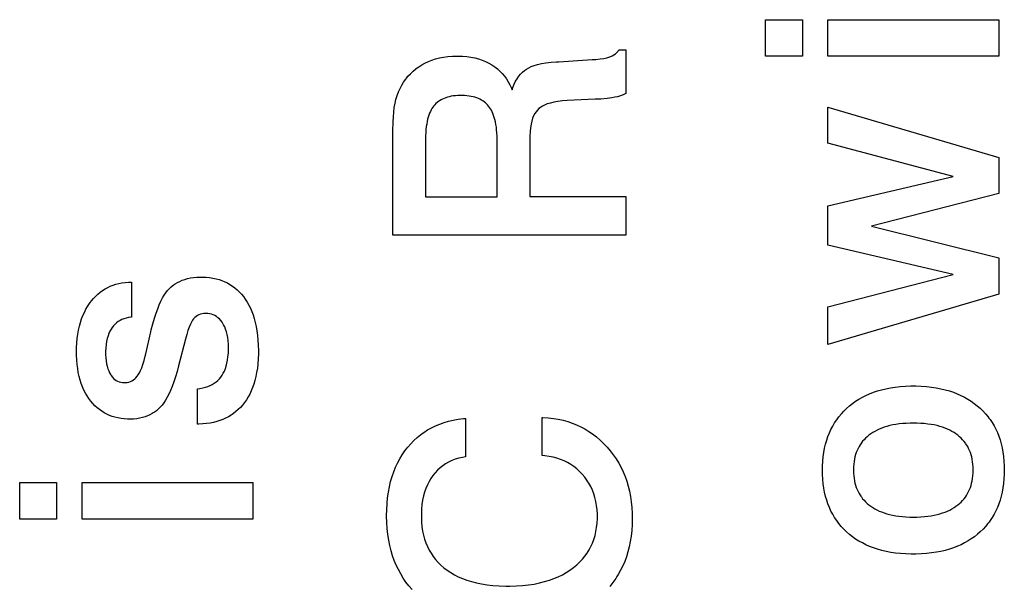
# Paper-space layout '170608_CRESCAD_1' of a CAD drawing. Header units: inches. Extents: x 0 to 17, y 0 to 11.
# Tile 82 of 139: x 14.8337 to 15.0025, y 6.3434 to 6.4404. Entities that reach past the tile are written whole.
import ezdxf

# ---------------------------------------------------------------- set-up
doc = ezdxf.new("R2010")
doc.units = ezdxf.units.IN
doc.header["$LTSCALE"] = 0.935
doc.header["$MEASUREMENT"] = 0
doc.linetypes.add('HIDDEN', pattern=[0.2, 0.1, -0.1])
doc.layers.add('DEFAULT_2', color=7, linetype='HIDDEN')

psp = doc.layouts.new('170608_CRESCAD_1')

# ---------------------------------------------------------------- linework, layer by layer
at = {"layer": 'DEFAULT_2', "color": 7, "linetype": 'CONTINUOUS'}
for p, q in [((14.96158, 6.43417), (14.96158, 6.44042)), ((14.96158, 6.44042), (14.96788, 6.44042)), ((14.96788, 6.44042), (14.96788, 6.43417)), ((14.97227, 6.43417), (14.97227, 6.44042)), ((14.97227, 6.44042), (15.00154, 6.44042)), ((15.00154, 6.44042), (15.00154, 6.43417)), ((14.93559, 6.43441), (14.93588, 6.4346)), ((14.93588, 6.4346), (14.93611, 6.4348)), ((14.93611, 6.4348), (14.9363, 6.43501)), ((14.9363, 6.43501), (14.93645, 6.43525)), ((14.93645, 6.43525), (14.93762, 6.43525)), ((14.93762, 6.43525), (14.93762, 6.42779)), ((14.90265, 6.4327), (14.9032, 6.433)), ((14.9032, 6.433), (14.90378, 6.43326)), ((14.90378, 6.43326), (14.90439, 6.4335)), ((14.90439, 6.4335), (14.90502, 6.4337)), ((14.90502, 6.4337), (14.90569, 6.43387)), ((14.90569, 6.43387), (14.90639, 6.434)), ((14.90639, 6.434), (14.90713, 6.4341)), ((14.90713, 6.4341), (14.90791, 6.43416)), ((14.90791, 6.43416), (14.90873, 6.43419)), ((14.90873, 6.43419), (14.90889, 6.43419)), ((14.90889, 6.43419), (14.90965, 6.43417)), ((14.90965, 6.43417), (14.91038, 6.43411)), ((14.91038, 6.43411), (14.91108, 6.43401)), ((14.91108, 6.43401), (14.91174, 6.43388)), ((14.91174, 6.43388), (14.91237, 6.43371)), ((14.91237, 6.43371), (14.91298, 6.4335)), ((14.91298, 6.4335), (14.91356, 6.43327)), ((14.91356, 6.43327), (14.91412, 6.433)), ((14.91412, 6.433), (14.91465, 6.43269)), ((14.92192, 6.43257), (14.92251, 6.43275)), ((14.92251, 6.43275), (14.92318, 6.4329)), ((14.92318, 6.4329), (14.92394, 6.43303)), ((14.92394, 6.43303), (14.9248, 6.43313)), ((14.9248, 6.43313), (14.92576, 6.43321)), ((14.92576, 6.43321), (14.92612, 6.43323)), ((14.92612, 6.43323), (14.93184, 6.43359)), ((14.93184, 6.43359), (14.9319, 6.43359)), ((14.9319, 6.43359), (14.93248, 6.43363)), ((14.93248, 6.43363), (14.93321, 6.4337)), ((14.93321, 6.4337), (14.93384, 6.4338)), ((14.93384, 6.4338), (14.93439, 6.43392)), ((14.93439, 6.43392), (14.93486, 6.43407)), ((14.93486, 6.43407), (14.93526, 6.43423)), ((14.93526, 6.43423), (14.93559, 6.43441)), ((14.96788, 6.43417), (14.96158, 6.43417)), ((15.00154, 6.43417), (14.97227, 6.43417)), ((14.90029, 6.43073), (14.90071, 6.43118)), ((14.90071, 6.43118), (14.90116, 6.43161)), ((14.90116, 6.43161), (14.90163, 6.43201)), ((14.90163, 6.43201), (14.90188, 6.43219)), ((14.90188, 6.43219), (14.90213, 6.43237)), ((14.90213, 6.43237), (14.90265, 6.4327)), ((14.91465, 6.43269), (14.91515, 6.43236)), ((14.91515, 6.43236), (14.91562, 6.432)), ((14.91562, 6.432), (14.91605, 6.43161)), ((14.91605, 6.43161), (14.91645, 6.43119)), ((14.91645, 6.43119), (14.91683, 6.43075)), ((14.91927, 6.43073), (14.91957, 6.4311)), ((14.91957, 6.4311), (14.91989, 6.43142)), ((14.91989, 6.43142), (14.92024, 6.43171)), ((14.92024, 6.43171), (14.9206, 6.43197)), ((14.9206, 6.43197), (14.92098, 6.43218)), ((14.92098, 6.43218), (14.92142, 6.43239)), ((14.92142, 6.43239), (14.92192, 6.43257)), ((14.89922, 6.4292), (14.89954, 6.42974)), ((14.89954, 6.42974), (14.8999, 6.43024)), ((14.8999, 6.43024), (14.90009, 6.43049)), ((14.90009, 6.43049), (14.90029, 6.43073)), ((14.91683, 6.43075), (14.91717, 6.43028)), ((14.91717, 6.43028), (14.91748, 6.42978)), ((14.91748, 6.42978), (14.91777, 6.42925)), ((14.91825, 6.42882), (14.91848, 6.42937)), ((14.91848, 6.42937), (14.91872, 6.42987)), ((14.91872, 6.42987), (14.91898, 6.43032)), ((14.91898, 6.43032), (14.91927, 6.43073)), ((14.89843, 6.42744), (14.89866, 6.42806)), ((14.89866, 6.42806), (14.89892, 6.42864)), ((14.89892, 6.42864), (14.89922, 6.4292)), ((14.91777, 6.42925), (14.91802, 6.42869)), ((14.91802, 6.42869), (14.91812, 6.42844)), ((14.91812, 6.42844), (14.91825, 6.42882)), ((14.93762, 6.42779), (14.93719, 6.42758)), ((14.89794, 6.42537), (14.89807, 6.4261)), ((14.89807, 6.4261), (14.89823, 6.42678)), ((14.89823, 6.42678), (14.89843, 6.42744)), ((14.90508, 6.42605), (14.90489, 6.42586)), ((14.90528, 6.42623), (14.90508, 6.42605)), ((14.90549, 6.42639), (14.90528, 6.42623)), ((14.90571, 6.42655), (14.90549, 6.42639)), ((14.90595, 6.42669), (14.90571, 6.42655)), ((14.9062, 6.42682), (14.90595, 6.42669)), ((14.90647, 6.42694), (14.9062, 6.42682)), ((14.90675, 6.42705), (14.90647, 6.42694)), ((14.90705, 6.42715), (14.90675, 6.42705)), ((14.90736, 6.42723), (14.90705, 6.42715)), ((14.9077, 6.4273), (14.90736, 6.42723)), ((14.90805, 6.42736), (14.9077, 6.4273)), ((14.90842, 6.4274), (14.90805, 6.42736)), ((14.90882, 6.42743), (14.90842, 6.4274)), ((14.90924, 6.42744), (14.90882, 6.42743)), ((14.90936, 6.42744), (14.90924, 6.42744)), ((14.90956, 6.42744), (14.90936, 6.42744)), ((14.90998, 6.42742), (14.90956, 6.42744)), ((14.91038, 6.42739), (14.90998, 6.42742)), ((14.91076, 6.42735), (14.91038, 6.42739)), ((14.91111, 6.42729), (14.91076, 6.42735)), ((14.91145, 6.42722), (14.91111, 6.42729)), ((14.91177, 6.42713), (14.91145, 6.42722)), ((14.91207, 6.42703), (14.91177, 6.42713)), ((14.91235, 6.42692), (14.91207, 6.42703)), ((14.91262, 6.4268), (14.91235, 6.42692)), ((14.91287, 6.42667), (14.91262, 6.4268)), ((14.91311, 6.42652), (14.91287, 6.42667)), ((14.91334, 6.42637), (14.91311, 6.42652)), ((14.91355, 6.4262), (14.91334, 6.42637)), ((14.91375, 6.42602), (14.91355, 6.4262)), ((14.91394, 6.42583), (14.91375, 6.42602)), ((14.92416, 6.42599), (14.92371, 6.42581)), ((14.92469, 6.42615), (14.92416, 6.42599)), ((14.9253, 6.42629), (14.92469, 6.42615)), ((14.92599, 6.42641), (14.9253, 6.42629)), ((14.92677, 6.42651), (14.92599, 6.42641)), ((14.92758, 6.42657), (14.92677, 6.42651)), ((14.93236, 6.42679), (14.92758, 6.42657)), ((14.93334, 6.42684), (14.93236, 6.42679)), ((14.93442, 6.42693), (14.93334, 6.42684)), ((14.9352, 6.42703), (14.93442, 6.42693)), ((14.93576, 6.42713), (14.9352, 6.42703)), ((14.93619, 6.42723), (14.93576, 6.42713)), ((14.93672, 6.4274), (14.93619, 6.42723)), ((14.93719, 6.42758), (14.93672, 6.4274)), ((14.89778, 6.4238), (14.89784, 6.42461)), ((14.89784, 6.42461), (14.89794, 6.42537)), ((14.90399, 6.4244), (14.90387, 6.42408)), ((14.90412, 6.42469), (14.90399, 6.4244)), ((14.90426, 6.42496), (14.90412, 6.42469)), ((14.9044, 6.42521), (14.90426, 6.42496)), ((14.90456, 6.42544), (14.9044, 6.42521)), ((14.90472, 6.42566), (14.90456, 6.42544)), ((14.90489, 6.42586), (14.90472, 6.42566)), ((14.91411, 6.42562), (14.91394, 6.42583)), ((14.91428, 6.42541), (14.91411, 6.42562)), ((14.91443, 6.42517), (14.91428, 6.42541)), ((14.91458, 6.42492), (14.91443, 6.42517)), ((14.91471, 6.42464), (14.91458, 6.42492)), ((14.91484, 6.42435), (14.91471, 6.42464)), ((14.91497, 6.42403), (14.91484, 6.42435)), ((14.92202, 6.42434), (14.92182, 6.42397)), ((14.92223, 6.42467), (14.92202, 6.42434)), ((14.92246, 6.42495), (14.92223, 6.42467)), ((14.9227, 6.42519), (14.92246, 6.42495)), ((14.92298, 6.42541), (14.9227, 6.42519)), ((14.92332, 6.42562), (14.92298, 6.42541)), ((14.92371, 6.42581), (14.92332, 6.42562)), ((14.97227, 6.41927), (14.97227, 6.42544)), ((14.97227, 6.42544), (15.00154, 6.41682)), ((14.89773, 6.42256), (14.89775, 6.42287)), ((14.89775, 6.42295), (14.89778, 6.4238)), ((14.89775, 6.42287), (14.89775, 6.42295)), ((14.90357, 6.42298), (14.90349, 6.42256)), ((14.90366, 6.42338), (14.90357, 6.42298)), ((14.90376, 6.42374), (14.90366, 6.42338)), ((14.90387, 6.42408), (14.90376, 6.42374)), ((14.91508, 6.42368), (14.91497, 6.42403)), ((14.91518, 6.42332), (14.91508, 6.42368)), ((14.91527, 6.42292), (14.91518, 6.42332)), ((14.91536, 6.42249), (14.91527, 6.42292)), ((14.9215, 6.42306), (14.92138, 6.42253)), ((14.92165, 6.42354), (14.9215, 6.42306)), ((14.92182, 6.42397), (14.92165, 6.42354)), ((14.89767, 6.42078), (14.89769, 6.42176)), ((14.89769, 6.42176), (14.89773, 6.42252)), ((14.89773, 6.42252), (14.89773, 6.42256)), ((14.90332, 6.4211), (14.90329, 6.42055)), ((14.90336, 6.42162), (14.90332, 6.4211)), ((14.90342, 6.42211), (14.90336, 6.42162)), ((14.90349, 6.42256), (14.90342, 6.42211)), ((14.91543, 6.42204), (14.91536, 6.42249)), ((14.91548, 6.42155), (14.91543, 6.42204)), ((14.91553, 6.42102), (14.91548, 6.42155)), ((14.91556, 6.42047), (14.91553, 6.42102)), ((14.92122, 6.42125), (14.92119, 6.42049)), ((14.92128, 6.42192), (14.92122, 6.42125)), ((14.92138, 6.42253), (14.92128, 6.42192)), ((14.89767, 6.40352), (14.89767, 6.42078)), ((14.90329, 6.42055), (14.90328, 6.41995)), ((14.90328, 6.41995), (14.90328, 6.41007)), ((14.91557, 6.41987), (14.91556, 6.42047)), ((14.91557, 6.41007), (14.91557, 6.41987)), ((14.92119, 6.42049), (14.92118, 6.42021)), ((14.92118, 6.42021), (14.92118, 6.41012)), ((14.9937, 6.41358), (14.97227, 6.41927)), ((15.00154, 6.41682), (15.00154, 6.41065)), ((14.97227, 6.40853), (14.9937, 6.41358)), ((14.90328, 6.41007), (14.91557, 6.41007)), ((14.92118, 6.41012), (14.93762, 6.41012)), ((14.93762, 6.41012), (14.93762, 6.40352)), ((15.00154, 6.41065), (14.97971, 6.40509)), ((14.97227, 6.40179), (14.97227, 6.40853)), ((14.97971, 6.40509), (15.00154, 6.39962)), ((14.93762, 6.40352), (14.89767, 6.40352)), ((14.9937, 6.39679), (14.97227, 6.40179)), ((15.00154, 6.39962), (15.00154, 6.39339)), ((14.86076, 6.39541), (14.86116, 6.39561)), ((14.86116, 6.39561), (14.86159, 6.39579)), ((14.86159, 6.39579), (14.86203, 6.39595)), ((14.86203, 6.39595), (14.86251, 6.39608)), ((14.86251, 6.39608), (14.86301, 6.39619)), ((14.86301, 6.39619), (14.86355, 6.39627)), ((14.86355, 6.39627), (14.86412, 6.39632)), ((14.86412, 6.39632), (14.86472, 6.39634)), ((14.86472, 6.39634), (14.86486, 6.39634)), ((14.86486, 6.39634), (14.86508, 6.39634)), ((14.86508, 6.39634), (14.8657, 6.39631)), ((14.8657, 6.39631), (14.86629, 6.39625)), ((14.86629, 6.39625), (14.86685, 6.39617)), ((14.86685, 6.39617), (14.86739, 6.39606)), ((14.86739, 6.39606), (14.8679, 6.39592)), ((14.8679, 6.39592), (14.8684, 6.39575)), ((14.8684, 6.39575), (14.86887, 6.39555)), ((14.97227, 6.39122), (14.9937, 6.39679)), ((14.84755, 6.39376), (14.84796, 6.39406)), ((14.84796, 6.39406), (14.84838, 6.39433)), ((14.84838, 6.39433), (14.8486, 6.39445)), ((14.8486, 6.39445), (14.84882, 6.39457)), ((14.84882, 6.39457), (14.84927, 6.39479)), ((14.84927, 6.39479), (14.84974, 6.39497)), ((14.84974, 6.39497), (14.85023, 6.39513)), ((14.85023, 6.39513), (14.85073, 6.39526)), ((14.85073, 6.39526), (14.85125, 6.39537)), ((14.85125, 6.39537), (14.8518, 6.39544)), ((14.8518, 6.39544), (14.85236, 6.39548)), ((14.85236, 6.39548), (14.85291, 6.3955)), ((14.85291, 6.3955), (14.85291, 6.38947)), ((14.85881, 6.39366), (14.85909, 6.39403)), ((14.85909, 6.39403), (14.85938, 6.39435)), ((14.85938, 6.39435), (14.85969, 6.39465)), ((14.85969, 6.39465), (14.86003, 6.39493)), ((14.86003, 6.39493), (14.86039, 6.39518)), ((14.86039, 6.39518), (14.86076, 6.39541)), ((14.86887, 6.39555), (14.86933, 6.39533)), ((14.86933, 6.39533), (14.86977, 6.39508)), ((14.86977, 6.39508), (14.87019, 6.39481)), ((14.87019, 6.39481), (14.8706, 6.39451)), ((14.8706, 6.39451), (14.87099, 6.39417)), ((14.87099, 6.39417), (14.87137, 6.39381)), ((14.84571, 6.3918), (14.84605, 6.39225)), ((14.84605, 6.39225), (14.8464, 6.39268)), ((14.8464, 6.39268), (14.84677, 6.39307)), ((14.84677, 6.39307), (14.84715, 6.39343)), ((14.84715, 6.39343), (14.84755, 6.39376)), ((14.85795, 6.39222), (14.85824, 6.39276)), ((14.85824, 6.39276), (14.85852, 6.39324)), ((14.85852, 6.39324), (14.85881, 6.39366)), ((14.87137, 6.39381), (14.87173, 6.39342)), ((14.87173, 6.39342), (14.87208, 6.393)), ((14.87208, 6.393), (14.87241, 6.39255)), ((14.87241, 6.39255), (14.87272, 6.39206)), ((15.00154, 6.39339), (14.97227, 6.3848)), ((14.84483, 6.3903), (14.8451, 6.39082)), ((14.8451, 6.39082), (14.84539, 6.39132)), ((14.84539, 6.39132), (14.84571, 6.3918)), ((14.85711, 6.39016), (14.85739, 6.39092)), ((14.85739, 6.39092), (14.85767, 6.39161)), ((14.85767, 6.39161), (14.85795, 6.39222)), ((14.87272, 6.39206), (14.873, 6.39156)), ((14.873, 6.39156), (14.87327, 6.39102)), ((14.87327, 6.39102), (14.87351, 6.39045)), ((14.97227, 6.3848), (14.97227, 6.39122)), ((14.84416, 6.38857), (14.84436, 6.38917)), ((14.84436, 6.38917), (14.84458, 6.38975)), ((14.84458, 6.38975), (14.84483, 6.3903)), ((14.85094, 6.38891), (14.85063, 6.38873)), ((14.85126, 6.38907), (14.85094, 6.38891)), ((14.85161, 6.38921), (14.85126, 6.38907)), ((14.85198, 6.38931), (14.85161, 6.38921)), ((14.85237, 6.3894), (14.85198, 6.38931)), ((14.8528, 6.38946), (14.85237, 6.3894)), ((14.85291, 6.38947), (14.8528, 6.38946)), ((14.85656, 6.38836), (14.85683, 6.38931)), ((14.85683, 6.38931), (14.85711, 6.39016)), ((14.86337, 6.38894), (14.86318, 6.38864)), ((14.86354, 6.38918), (14.86337, 6.38894)), ((14.86375, 6.3894), (14.86354, 6.38918)), ((14.86396, 6.38958), (14.86375, 6.3894)), ((14.86419, 6.38974), (14.86396, 6.38958)), ((14.86444, 6.38987), (14.86419, 6.38974)), ((14.8647, 6.38997), (14.86444, 6.38987)), ((14.86499, 6.39005), (14.8647, 6.38997)), ((14.86529, 6.3901), (14.86499, 6.39005)), ((14.86562, 6.39012), (14.86529, 6.3901)), ((14.86564, 6.39012), (14.86562, 6.39012)), ((14.86599, 6.3901), (14.86564, 6.39012)), ((14.86632, 6.39005), (14.86599, 6.3901)), ((14.86663, 6.38998), (14.86632, 6.39005)), ((14.86692, 6.38988), (14.86663, 6.38998)), ((14.86706, 6.38981), (14.86692, 6.38988)), ((14.8672, 6.38974), (14.86706, 6.38981)), ((14.86747, 6.38958), (14.8672, 6.38974)), ((14.86772, 6.38939), (14.86747, 6.38958)), ((14.86797, 6.38917), (14.86772, 6.38939)), ((14.8682, 6.38891), (14.86797, 6.38917)), ((14.86842, 6.38861), (14.8682, 6.38891)), ((14.87351, 6.39045), (14.87374, 6.38986)), ((14.87374, 6.38986), (14.87394, 6.38923)), ((14.87394, 6.38923), (14.87412, 6.38856)), ((14.84371, 6.38657), (14.84383, 6.38727)), ((14.84383, 6.38727), (14.84399, 6.38793)), ((14.84399, 6.38793), (14.84416, 6.38857)), ((14.8494, 6.38741), (14.84921, 6.38706)), ((14.84961, 6.38773), (14.8494, 6.38741)), ((14.84984, 6.38802), (14.84961, 6.38773)), ((14.85009, 6.38828), (14.84984, 6.38802)), ((14.85035, 6.38852), (14.85009, 6.38828)), ((14.85063, 6.38873), (14.85035, 6.38852)), ((14.8562, 6.38694), (14.85629, 6.38732)), ((14.85629, 6.38732), (14.85656, 6.38836)), ((14.86258, 6.38722), (14.86236, 6.38652)), ((14.86279, 6.38779), (14.86258, 6.38722)), ((14.86299, 6.38826), (14.86279, 6.38779)), ((14.86318, 6.38864), (14.86299, 6.38826)), ((14.86848, 6.38853), (14.86842, 6.38861)), ((14.86868, 6.38818), (14.86848, 6.38853)), ((14.86887, 6.38781), (14.86868, 6.38818)), ((14.86903, 6.3874), (14.86887, 6.38781)), ((14.86918, 6.38696), (14.86903, 6.3874)), ((14.87412, 6.38856), (14.87427, 6.38786)), ((14.87427, 6.38786), (14.8744, 6.38712)), ((14.84354, 6.38506), (14.84361, 6.38583)), ((14.84361, 6.38583), (14.84371, 6.38657)), ((14.84875, 6.38581), (14.84864, 6.38532)), ((14.84888, 6.38626), (14.84875, 6.38581)), ((14.84903, 6.38668), (14.84888, 6.38626)), ((14.84921, 6.38706), (14.84903, 6.38668)), ((14.85536, 6.38321), (14.8562, 6.38694)), ((14.86213, 6.38569), (14.86098, 6.38115)), ((14.86236, 6.38652), (14.86213, 6.38569)), ((14.8693, 6.38649), (14.86918, 6.38696)), ((14.86939, 6.38598), (14.8693, 6.38649)), ((14.86946, 6.38543), (14.86939, 6.38598)), ((14.8744, 6.38712), (14.87451, 6.38635)), ((14.87451, 6.38635), (14.87458, 6.38553)), ((14.87458, 6.38553), (14.87463, 6.38466)), ((14.84348, 6.38348), (14.8435, 6.38425)), ((14.8435, 6.38425), (14.84354, 6.38506)), ((14.8485, 6.38422), (14.84847, 6.3836)), ((14.84856, 6.38479), (14.8485, 6.38422)), ((14.84864, 6.38532), (14.84856, 6.38479)), ((14.86951, 6.38483), (14.86946, 6.38543)), ((14.8695, 6.38331), (14.86952, 6.38399)), ((14.86952, 6.38421), (14.86951, 6.38483)), ((14.86952, 6.38399), (14.86952, 6.38421)), ((14.87463, 6.38466), (14.87465, 6.38375)), ((14.84349, 6.38296), (14.84348, 6.38348)), ((14.84352, 6.38216), (14.84349, 6.38296)), ((14.84359, 6.38139), (14.84352, 6.38216)), ((14.84847, 6.3836), (14.84847, 6.38327)), ((14.84847, 6.38327), (14.84847, 6.38311)), ((14.84847, 6.38311), (14.84849, 6.38253)), ((14.84849, 6.38253), (14.84854, 6.382)), ((14.85506, 6.38203), (14.85526, 6.38281)), ((14.85526, 6.38281), (14.85536, 6.38321)), ((14.86926, 6.38159), (14.86936, 6.38212)), ((14.86936, 6.38212), (14.86944, 6.38269)), ((14.86944, 6.38269), (14.8695, 6.38331)), ((14.87462, 6.38233), (14.87456, 6.38151)), ((14.87465, 6.38319), (14.87462, 6.38233)), ((14.87465, 6.38375), (14.87465, 6.38365)), ((14.87465, 6.38365), (14.87465, 6.38319)), ((14.84368, 6.38067), (14.84359, 6.38139)), ((14.84379, 6.37998), (14.84368, 6.38067)), ((14.84854, 6.382), (14.84862, 6.38151)), ((14.84862, 6.38151), (14.84872, 6.38106)), ((14.84872, 6.38106), (14.84884, 6.38065)), ((14.84884, 6.38065), (14.84899, 6.38027)), ((14.85446, 6.38033), (14.85466, 6.38081)), ((14.85466, 6.38081), (14.85486, 6.38137)), ((14.85486, 6.38137), (14.85506, 6.38203)), ((14.86098, 6.38115), (14.86072, 6.38016)), ((14.86882, 6.38025), (14.86899, 6.38066)), ((14.86899, 6.38066), (14.86914, 6.38111)), ((14.86914, 6.38111), (14.86926, 6.38159)), ((14.87447, 6.38074), (14.87435, 6.38)), ((14.87456, 6.38151), (14.87447, 6.38074)), ((14.84394, 6.37932), (14.84379, 6.37998)), ((14.84411, 6.37869), (14.84394, 6.37932)), ((14.84899, 6.38027), (14.84915, 6.37993)), ((14.84915, 6.37993), (14.84934, 6.37961)), ((14.84934, 6.37961), (14.84942, 6.37949)), ((14.84942, 6.37949), (14.84962, 6.37922)), ((14.84962, 6.37922), (14.84983, 6.37899)), ((14.84983, 6.37899), (14.85005, 6.3788)), ((14.85005, 6.3788), (14.85029, 6.37864)), ((14.85322, 6.37872), (14.85345, 6.3789)), ((14.85345, 6.3789), (14.85367, 6.37911)), ((14.85367, 6.37911), (14.85388, 6.37935)), ((14.85388, 6.37935), (14.85407, 6.37962)), ((14.85407, 6.37962), (14.85426, 6.37994)), ((14.85426, 6.37994), (14.85446, 6.38033)), ((14.86045, 6.37923), (14.86018, 6.37839)), ((14.86072, 6.38016), (14.86045, 6.37923)), ((14.86769, 6.37864), (14.86783, 6.37877)), ((14.86783, 6.37877), (14.86796, 6.37891)), ((14.86796, 6.37891), (14.86821, 6.37921)), ((14.86821, 6.37921), (14.86843, 6.37953)), ((14.86843, 6.37953), (14.86864, 6.37987)), ((14.86864, 6.37987), (14.86882, 6.38025)), ((14.87421, 6.3793), (14.87405, 6.37864)), ((14.87435, 6.38), (14.87421, 6.3793)), ((14.8443, 6.3781), (14.84411, 6.37869)), ((14.84451, 6.37753), (14.8443, 6.3781)), ((14.84475, 6.37699), (14.84451, 6.37753)), ((14.85029, 6.37864), (14.85053, 6.3785)), ((14.85053, 6.3785), (14.85079, 6.3784)), ((14.85079, 6.3784), (14.85106, 6.37833)), ((14.85106, 6.37833), (14.85134, 6.37828)), ((14.85134, 6.37828), (14.85165, 6.37826)), ((14.85165, 6.37826), (14.85183, 6.37827)), ((14.85183, 6.37827), (14.85214, 6.3783)), ((14.85214, 6.3783), (14.85243, 6.37836)), ((14.85243, 6.37836), (14.85271, 6.37846)), ((14.85271, 6.37846), (14.85297, 6.37857)), ((14.85297, 6.37857), (14.85322, 6.37872)), ((14.85989, 6.37762), (14.85961, 6.37693)), ((14.86018, 6.37839), (14.85989, 6.37762)), ((14.86421, 6.37722), (14.86461, 6.37727)), ((14.86421, 6.37117), (14.86421, 6.37722)), ((14.86461, 6.37727), (14.8651, 6.37736)), ((14.8651, 6.37736), (14.86556, 6.37748)), ((14.86556, 6.37748), (14.86598, 6.37762)), ((14.86598, 6.37762), (14.86637, 6.37778)), ((14.86637, 6.37778), (14.86674, 6.37796)), ((14.86674, 6.37796), (14.86708, 6.37816)), ((14.86708, 6.37816), (14.8674, 6.37839)), ((14.8674, 6.37839), (14.86769, 6.37864)), ((14.87365, 6.37741), (14.87342, 6.37685)), ((14.87386, 6.37801), (14.87365, 6.37741)), ((14.87405, 6.37864), (14.87386, 6.37801)), ((14.98074, 6.37684), (14.98146, 6.37704)), ((14.98146, 6.37704), (14.98221, 6.37722)), ((14.98221, 6.37722), (14.98299, 6.37737)), ((14.98299, 6.37737), (14.9838, 6.3775)), ((14.9838, 6.3775), (14.98465, 6.37759)), ((14.98465, 6.37759), (14.98554, 6.37765)), ((14.98554, 6.37765), (14.98646, 6.37769)), ((14.98646, 6.37769), (14.98692, 6.37769)), ((14.98692, 6.37769), (14.98733, 6.37769)), ((14.98733, 6.37769), (14.98826, 6.37766)), ((14.98826, 6.37766), (14.98915, 6.37759)), ((14.98915, 6.37759), (14.99, 6.3775)), ((14.99, 6.3775), (14.99082, 6.37738)), ((14.99082, 6.37738), (14.9916, 6.37723)), ((14.9916, 6.37723), (14.99235, 6.37705)), ((14.99235, 6.37705), (14.99307, 6.37685)), ((14.84501, 6.37648), (14.84475, 6.37699)), ((14.8453, 6.376), (14.84501, 6.37648)), ((14.84561, 6.37553), (14.8453, 6.376)), ((14.84594, 6.37509), (14.84561, 6.37553)), ((14.85902, 6.37575), (14.85873, 6.37526)), ((14.85932, 6.37631), (14.85902, 6.37575)), ((14.85961, 6.37693), (14.85932, 6.37631)), ((14.87289, 6.37581), (14.87259, 6.37532)), ((14.87316, 6.37631), (14.87289, 6.37581)), ((14.87342, 6.37685), (14.87316, 6.37631)), ((14.97701, 6.37507), (14.97757, 6.37543)), ((14.97757, 6.37543), (14.97816, 6.37576)), ((14.97816, 6.37576), (14.97876, 6.37607)), ((14.97876, 6.37607), (14.9794, 6.37635)), ((14.9794, 6.37635), (14.98005, 6.37661)), ((14.98005, 6.37661), (14.98074, 6.37684)), ((14.99307, 6.37685), (14.99376, 6.37662)), ((14.99376, 6.37662), (14.99442, 6.37636)), ((14.99442, 6.37636), (14.99506, 6.37608)), ((14.99506, 6.37608), (14.99566, 6.37578)), ((14.99566, 6.37578), (14.99625, 6.37545)), ((14.99625, 6.37545), (14.99681, 6.37509)), ((14.84628, 6.37468), (14.84594, 6.37509)), ((14.84664, 6.3743), (14.84628, 6.37468)), ((14.84702, 6.37396), (14.84664, 6.3743)), ((14.84741, 6.37364), (14.84702, 6.37396)), ((14.85751, 6.37376), (14.85717, 6.37346)), ((14.85783, 6.37408), (14.85751, 6.37376)), ((14.85813, 6.37442), (14.85783, 6.37408)), ((14.85843, 6.37481), (14.85813, 6.37442)), ((14.85873, 6.37526), (14.85843, 6.37481)), ((14.87157, 6.37403), (14.87119, 6.37365)), ((14.87193, 6.37443), (14.87157, 6.37403)), ((14.87227, 6.37487), (14.87193, 6.37443)), ((14.87259, 6.37532), (14.87227, 6.37487)), ((14.975, 6.37338), (14.97547, 6.37384)), ((14.97547, 6.37384), (14.97596, 6.37428)), ((14.97596, 6.37428), (14.97648, 6.37469)), ((14.97648, 6.37469), (14.97701, 6.37507)), ((14.99681, 6.37509), (14.99734, 6.37471)), ((14.99734, 6.37471), (14.99786, 6.3743)), ((14.99786, 6.3743), (14.99835, 6.37387)), ((14.99835, 6.37387), (14.99882, 6.37341)), ((14.84781, 6.37335), (14.84741, 6.37364)), ((14.84823, 6.37309), (14.84781, 6.37335)), ((14.84867, 6.37286), (14.84823, 6.37309)), ((14.84912, 6.37266), (14.84867, 6.37286)), ((14.84959, 6.37248), (14.84912, 6.37266)), ((14.85007, 6.37233), (14.84959, 6.37248)), ((14.85058, 6.37221), (14.85007, 6.37233)), ((14.85111, 6.37211), (14.85058, 6.37221)), ((14.85165, 6.37205), (14.85111, 6.37211)), ((14.85223, 6.37202), (14.85165, 6.37205)), ((14.8526, 6.37201), (14.85223, 6.37202)), ((14.85271, 6.37201), (14.8526, 6.37201)), ((14.85327, 6.37203), (14.85271, 6.37201)), ((14.85379, 6.37208), (14.85327, 6.37203)), ((14.85429, 6.37216), (14.85379, 6.37208)), ((14.85477, 6.37227), (14.85429, 6.37216)), ((14.85522, 6.3724), (14.85477, 6.37227)), ((14.85565, 6.37256), (14.85522, 6.3724)), ((14.85606, 6.37275), (14.85565, 6.37256)), ((14.85645, 6.37296), (14.85606, 6.37275)), ((14.85663, 6.37308), (14.85645, 6.37296)), ((14.85682, 6.3732), (14.85663, 6.37308)), ((14.85717, 6.37346), (14.85682, 6.3732)), ((14.86904, 6.37217), (14.86855, 6.37195)), ((14.86951, 6.37241), (14.86904, 6.37217)), ((14.86996, 6.37268), (14.86951, 6.37241)), ((14.87017, 6.37283), (14.86996, 6.37268)), ((14.87039, 6.37298), (14.87017, 6.37283)), ((14.8708, 6.3733), (14.87039, 6.37298)), ((14.87119, 6.37365), (14.8708, 6.3733)), ((14.90806, 6.37183), (14.90891, 6.37199)), ((14.90891, 6.37199), (14.9098, 6.3721)), ((14.9098, 6.3721), (14.91017, 6.37214)), ((14.91017, 6.37214), (14.91017, 6.36557)), ((14.9233, 6.36578), (14.9233, 6.3723)), ((14.9233, 6.3723), (14.92341, 6.3723)), ((14.92341, 6.3723), (14.92432, 6.37224)), ((14.92432, 6.37224), (14.9252, 6.37214)), ((14.9252, 6.37214), (14.92604, 6.372)), ((14.92604, 6.372), (14.92686, 6.37182)), ((14.97377, 6.3719), (14.97415, 6.37242)), ((14.97415, 6.37242), (14.97456, 6.37291)), ((14.97456, 6.37291), (14.975, 6.37338)), ((14.99882, 6.37341), (14.99926, 6.37294)), ((14.99926, 6.37294), (14.99967, 6.37245)), ((14.99967, 6.37245), (14.99986, 6.3722)), ((14.99986, 6.3722), (15.00005, 6.37194)), ((14.86447, 6.37117), (14.86421, 6.37117)), ((14.86514, 6.3712), (14.86447, 6.37117)), ((14.86577, 6.37125), (14.86514, 6.3712)), ((14.86638, 6.37134), (14.86577, 6.37125)), ((14.86696, 6.37145), (14.86638, 6.37134)), ((14.86751, 6.37159), (14.86696, 6.37145)), ((14.86804, 6.37176), (14.86751, 6.37159)), ((14.86855, 6.37195), (14.86804, 6.37176)), ((14.90366, 6.37016), (14.90432, 6.37052)), ((14.90432, 6.37052), (14.90501, 6.37086)), ((14.90501, 6.37086), (14.90572, 6.37116)), ((14.90572, 6.37116), (14.90647, 6.37142)), ((14.90647, 6.37142), (14.90725, 6.37164)), ((14.90725, 6.37164), (14.90806, 6.37183)), ((14.92686, 6.37182), (14.92766, 6.3716)), ((14.92766, 6.3716), (14.92842, 6.37134)), ((14.92842, 6.37134), (14.92917, 6.37104)), ((14.92917, 6.37104), (14.92989, 6.37071)), ((14.92989, 6.37071), (14.93025, 6.37053)), ((14.93025, 6.37053), (14.9306, 6.37033)), ((14.9306, 6.37033), (14.93128, 6.36992)), ((14.97278, 6.37025), (14.97308, 6.37082)), ((14.97308, 6.37082), (14.97341, 6.37137)), ((14.97341, 6.37137), (14.97377, 6.3719)), ((14.98107, 6.3703), (14.98068, 6.37012)), ((14.98149, 6.37047), (14.98107, 6.3703)), ((14.98192, 6.37063), (14.98149, 6.37047)), ((14.98238, 6.37077), (14.98192, 6.37063)), ((14.98287, 6.3709), (14.98238, 6.37077)), ((14.98338, 6.37101), (14.98287, 6.3709)), ((14.98391, 6.37111), (14.98338, 6.37101)), ((14.98448, 6.37119), (14.98391, 6.37111)), ((14.98507, 6.37125), (14.98448, 6.37119)), ((14.98569, 6.37129), (14.98507, 6.37125)), ((14.98635, 6.37132), (14.98569, 6.37129)), ((14.98692, 6.37133), (14.98635, 6.37132)), ((14.9875, 6.37132), (14.98692, 6.37133)), ((14.98816, 6.37129), (14.9875, 6.37132)), ((14.98878, 6.37125), (14.98816, 6.37129)), ((14.98937, 6.37118), (14.98878, 6.37125)), ((14.98993, 6.3711), (14.98937, 6.37118)), ((14.99047, 6.37101), (14.98993, 6.3711)), ((14.99097, 6.3709), (14.99047, 6.37101)), ((14.99145, 6.37077), (14.99097, 6.3709)), ((14.99191, 6.37063), (14.99145, 6.37077)), ((14.99234, 6.37047), (14.99191, 6.37063)), ((14.99275, 6.3703), (14.99234, 6.37047)), ((14.99315, 6.37012), (14.99275, 6.3703)), ((15.00005, 6.37194), (15.0004, 6.37142)), ((15.0004, 6.37142), (15.00073, 6.37087)), ((15.00073, 6.37087), (15.00103, 6.3703)), ((15.00103, 6.3703), (15.0013, 6.3697)), ((14.90129, 6.36833), (14.90184, 6.36884)), ((14.90184, 6.36884), (14.90242, 6.36931)), ((14.90242, 6.36931), (14.90272, 6.36954)), ((14.90272, 6.36954), (14.90303, 6.36975)), ((14.90303, 6.36975), (14.90366, 6.37016)), ((14.93128, 6.36992), (14.93194, 6.36947)), ((14.93194, 6.36947), (14.93258, 6.36898)), ((14.93258, 6.36898), (14.93321, 6.36844)), ((14.97205, 6.3684), (14.97227, 6.36904)), ((14.97227, 6.36904), (14.97251, 6.36965)), ((14.97251, 6.36965), (14.97278, 6.37025)), ((14.97872, 6.36876), (14.97846, 6.36849)), ((14.97899, 6.36901), (14.97872, 6.36876)), ((14.97929, 6.36926), (14.97899, 6.36901)), ((14.97961, 6.36949), (14.97929, 6.36926)), ((14.97995, 6.36972), (14.97961, 6.36949)), ((14.9803, 6.36992), (14.97995, 6.36972)), ((14.98068, 6.37012), (14.9803, 6.36992)), ((14.99352, 6.36992), (14.99315, 6.37012)), ((14.99387, 6.36971), (14.99352, 6.36992)), ((14.9942, 6.36949), (14.99387, 6.36971)), ((14.99452, 6.36926), (14.9942, 6.36949)), ((14.99481, 6.36901), (14.99452, 6.36926)), ((14.99509, 6.36876), (14.99481, 6.36901)), ((14.99535, 6.36849), (14.99509, 6.36876)), ((15.0013, 6.3697), (15.00154, 6.36909)), ((15.00154, 6.36909), (15.00176, 6.36845)), ((14.9, 6.36687), (14.90025, 6.36719)), ((14.90025, 6.36719), (14.90076, 6.36778)), ((14.90076, 6.36778), (14.90129, 6.36833)), ((14.93321, 6.36844), (14.93382, 6.36786)), ((14.93382, 6.36786), (14.93441, 6.36724)), ((14.93441, 6.36724), (14.93496, 6.36658)), ((14.97156, 6.36632), (14.97169, 6.36704)), ((14.97169, 6.36704), (14.97186, 6.36773)), ((14.97186, 6.36773), (14.97205, 6.3684)), ((14.97742, 6.36699), (14.97726, 6.36665)), ((14.97759, 6.36732), (14.97742, 6.36699)), ((14.97778, 6.36763), (14.97759, 6.36732)), ((14.97788, 6.36778), (14.97778, 6.36763)), ((14.97799, 6.36793), (14.97788, 6.36778)), ((14.97821, 6.36822), (14.97799, 6.36793)), ((14.97846, 6.36849), (14.97821, 6.36822)), ((14.99559, 6.36821), (14.99535, 6.36849)), ((14.99581, 6.36792), (14.99559, 6.36821)), ((14.99592, 6.36777), (14.99581, 6.36792)), ((14.99602, 6.36762), (14.99592, 6.36777)), ((14.99621, 6.36731), (14.99602, 6.36762)), ((14.99638, 6.36698), (14.99621, 6.36731)), ((14.99653, 6.36664), (14.99638, 6.36698)), ((15.00176, 6.36845), (15.00195, 6.36778)), ((15.00195, 6.36778), (15.00212, 6.36709)), ((15.00212, 6.36709), (15.00225, 6.36637)), ((14.89889, 6.36521), (14.89931, 6.3659)), ((14.89931, 6.3659), (14.89976, 6.36656)), ((14.89976, 6.36656), (14.9, 6.36687)), ((14.90898, 6.36532), (14.90837, 6.36513)), ((14.90963, 6.36547), (14.90898, 6.36532)), ((14.91017, 6.36557), (14.90963, 6.36547)), ((14.92373, 6.36574), (14.9233, 6.36578)), ((14.92446, 6.36564), (14.92373, 6.36574)), ((14.92515, 6.36551), (14.92446, 6.36564)), ((14.92582, 6.36533), (14.92515, 6.36551)), ((14.92645, 6.36512), (14.92582, 6.36533)), ((14.93496, 6.36658), (14.93548, 6.36591)), ((14.93548, 6.36591), (14.93596, 6.36521)), ((14.97138, 6.36479), (14.97145, 6.36557)), ((14.97145, 6.36557), (14.97156, 6.36632)), ((14.9769, 6.36556), (14.97681, 6.36516)), ((14.977, 6.36594), (14.9769, 6.36556)), ((14.97712, 6.3663), (14.977, 6.36594)), ((14.97726, 6.36665), (14.97712, 6.3663)), ((14.99667, 6.36629), (14.99653, 6.36664)), ((14.99679, 6.36592), (14.99667, 6.36629)), ((14.9969, 6.36554), (14.99679, 6.36592)), ((14.99698, 6.36514), (14.9969, 6.36554)), ((15.00225, 6.36637), (15.00236, 6.36562)), ((15.00236, 6.36562), (15.00243, 6.36484)), ((14.89785, 6.36298), (14.89816, 6.36376)), ((14.89816, 6.36376), (14.89851, 6.3645)), ((14.89851, 6.3645), (14.89889, 6.36521)), ((14.90579, 6.36367), (14.90536, 6.36328)), ((14.90601, 6.36386), (14.90579, 6.36367)), ((14.90625, 6.36403), (14.90601, 6.36386)), ((14.90673, 6.36436), (14.90625, 6.36403)), ((14.90725, 6.36465), (14.90673, 6.36436)), ((14.90779, 6.36491), (14.90725, 6.36465)), ((14.90837, 6.36513), (14.90779, 6.36491)), ((14.92705, 6.36487), (14.92645, 6.36512)), ((14.92762, 6.36458), (14.92705, 6.36487)), ((14.92817, 6.36426), (14.92762, 6.36458)), ((14.9287, 6.3639), (14.92817, 6.36426)), ((14.9292, 6.3635), (14.9287, 6.3639)), ((14.93596, 6.36521), (14.9364, 6.36449)), ((14.9364, 6.36449), (14.9368, 6.36374)), ((14.9368, 6.36374), (14.93717, 6.36298)), ((14.97132, 6.36325), (14.97133, 6.36398)), ((14.97133, 6.36398), (14.97138, 6.36479)), ((14.97665, 6.36387), (14.97664, 6.3634)), ((14.97668, 6.36432), (14.97665, 6.36387)), ((14.97674, 6.36475), (14.97668, 6.36432)), ((14.97681, 6.36516), (14.97674, 6.36475)), ((14.99705, 6.36472), (14.99698, 6.36514)), ((14.9971, 6.36429), (14.99705, 6.36472)), ((14.99714, 6.36384), (14.9971, 6.36429)), ((14.99715, 6.36337), (14.99714, 6.36384)), ((15.00243, 6.36484), (15.00248, 6.36403)), ((15.00248, 6.36403), (15.00249, 6.36331)), ((14.89732, 6.36132), (14.89757, 6.36217)), ((14.89757, 6.36217), (14.89785, 6.36298)), ((14.90422, 6.36187), (14.9039, 6.36133)), ((14.90457, 6.36237), (14.90422, 6.36187)), ((14.90495, 6.36284), (14.90457, 6.36237)), ((14.90536, 6.36328), (14.90495, 6.36284)), ((14.92969, 6.36307), (14.9292, 6.3635)), ((14.93015, 6.36259), (14.92969, 6.36307)), ((14.93057, 6.36209), (14.93015, 6.36259)), ((14.93096, 6.36157), (14.93057, 6.36209)), ((14.93717, 6.36298), (14.93749, 6.36219)), ((14.93749, 6.36219), (14.93778, 6.36137)), ((14.97133, 6.36254), (14.97132, 6.36325)), ((14.97138, 6.36173), (14.97133, 6.36254)), ((14.97664, 6.3634), (14.97664, 6.36331)), ((14.97664, 6.36331), (14.97664, 6.36323)), ((14.97664, 6.36323), (14.97665, 6.36276)), ((14.97665, 6.36276), (14.97668, 6.36231)), ((14.97668, 6.36231), (14.97673, 6.36188)), ((14.97673, 6.36188), (14.9768, 6.36147)), ((14.99698, 6.36145), (14.99705, 6.36187)), ((14.99705, 6.36187), (14.9971, 6.36231)), ((14.9971, 6.36231), (14.99714, 6.36277)), ((14.99714, 6.36277), (14.99715, 6.36324)), ((14.99715, 6.36324), (14.99715, 6.36337)), ((15.00248, 6.3626), (15.00243, 6.36178)), ((15.00249, 6.36331), (15.00248, 6.3626)), ((14.83374, 6.35489), (14.83374, 6.36115)), ((14.83374, 6.36115), (14.84004, 6.36115)), ((14.84004, 6.36115), (14.84004, 6.35489)), ((14.84444, 6.35489), (14.84444, 6.36115)), ((14.84444, 6.36115), (14.8737, 6.36115)), ((14.8737, 6.36115), (14.8737, 6.35489)), ((14.89694, 6.35952), (14.89711, 6.36044)), ((14.89711, 6.36044), (14.89732, 6.36132)), ((14.90336, 6.36016), (14.90314, 6.35953)), ((14.90361, 6.36076), (14.90336, 6.36016)), ((14.9039, 6.36133), (14.90361, 6.36076)), ((14.93114, 6.3613), (14.93096, 6.36157)), ((14.93131, 6.36102), (14.93114, 6.3613)), ((14.93162, 6.36045), (14.93131, 6.36102)), ((14.93189, 6.35986), (14.93162, 6.36045)), ((14.93778, 6.36137), (14.93804, 6.36053)), ((14.93804, 6.36053), (14.93825, 6.35966)), ((14.97145, 6.36095), (14.97138, 6.36173)), ((14.97156, 6.3602), (14.97145, 6.36095)), ((14.97169, 6.35948), (14.97156, 6.3602)), ((14.9768, 6.36147), (14.97689, 6.36107)), ((14.97689, 6.36107), (14.977, 6.36069)), ((14.977, 6.36069), (14.97712, 6.36032)), ((14.97712, 6.36032), (14.97726, 6.35997)), ((14.99653, 6.35994), (14.99667, 6.3603)), ((14.99667, 6.3603), (14.99679, 6.36067)), ((14.99679, 6.36067), (14.99689, 6.36105)), ((14.99689, 6.36105), (14.99698, 6.36145)), ((15.00225, 6.36024), (15.00212, 6.35952)), ((15.00236, 6.36099), (15.00225, 6.36024)), ((15.00243, 6.36178), (15.00236, 6.36099)), ((14.89671, 6.35754), (14.8968, 6.35855)), ((14.8968, 6.35855), (14.89694, 6.35952)), ((14.90295, 6.35885), (14.9028, 6.35814)), ((14.90314, 6.35953), (14.90295, 6.35885)), ((14.93213, 6.35924), (14.93189, 6.35986)), ((14.93233, 6.3586), (14.93213, 6.35924)), ((14.93249, 6.35793), (14.93233, 6.3586)), ((14.93825, 6.35966), (14.93843, 6.35876)), ((14.93843, 6.35876), (14.93856, 6.35783)), ((14.97186, 6.35879), (14.97169, 6.35948)), ((14.97205, 6.35813), (14.97186, 6.35879)), ((14.97726, 6.35997), (14.97742, 6.35963)), ((14.97742, 6.35963), (14.97759, 6.3593)), ((14.97759, 6.3593), (14.97778, 6.35898)), ((14.97778, 6.35898), (14.97788, 6.35883)), ((14.97788, 6.35883), (14.97799, 6.35868)), ((14.97799, 6.35868), (14.97821, 6.35839)), ((14.99559, 6.35836), (14.99581, 6.35866)), ((14.99581, 6.35866), (14.99601, 6.35896)), ((14.99601, 6.35896), (14.9962, 6.35927)), ((14.9962, 6.35927), (14.99637, 6.3596)), ((14.99637, 6.3596), (14.99653, 6.35994)), ((15.00196, 6.35882), (15.00177, 6.35816)), ((15.00212, 6.35952), (15.00196, 6.35882)), ((14.89665, 6.35649), (14.89671, 6.35754)), ((14.90269, 6.35738), (14.90261, 6.35658)), ((14.9028, 6.35814), (14.90269, 6.35738)), ((14.93261, 6.35722), (14.93249, 6.35793)), ((14.93269, 6.35649), (14.93261, 6.35722)), ((14.93856, 6.35783), (14.93866, 6.35687)), ((14.93866, 6.35687), (14.93871, 6.35587)), ((14.97226, 6.35749), (14.97205, 6.35813)), ((14.97251, 6.35687), (14.97226, 6.35749)), ((14.97278, 6.35628), (14.97251, 6.35687)), ((14.97821, 6.35839), (14.97845, 6.35811)), ((14.97845, 6.35811), (14.97871, 6.35784)), ((14.97871, 6.35784), (14.97899, 6.35758)), ((14.97899, 6.35758), (14.97929, 6.35733)), ((14.97929, 6.35733), (14.97961, 6.35709)), ((14.97961, 6.35709), (14.97994, 6.35687)), ((14.97994, 6.35687), (14.9803, 6.35666)), ((14.99352, 6.35665), (14.99387, 6.35686)), ((14.99387, 6.35686), (14.9942, 6.35708)), ((14.9942, 6.35708), (14.99452, 6.35732)), ((14.99452, 6.35732), (14.99481, 6.35756)), ((14.99481, 6.35756), (14.99509, 6.35782)), ((14.99509, 6.35782), (14.99535, 6.35809)), ((14.99535, 6.35809), (14.99559, 6.35836)), ((15.00131, 6.3569), (15.00103, 6.3563)), ((15.00155, 6.35751), (15.00131, 6.3569)), ((15.00177, 6.35816), (15.00155, 6.35751)), ((14.89663, 6.35553), (14.89665, 6.35649)), ((14.89663, 6.35539), (14.89663, 6.35553)), ((14.89666, 6.3543), (14.89663, 6.35539)), ((14.90261, 6.35658), (14.90258, 6.35573)), ((14.90258, 6.35573), (14.90258, 6.35542)), ((14.90258, 6.35542), (14.90258, 6.35521)), ((14.90258, 6.35521), (14.90261, 6.35439)), ((14.93274, 6.35572), (14.93269, 6.35649)), ((14.93274, 6.35532), (14.93274, 6.35572)), ((14.93274, 6.35498), (14.93274, 6.35532)), ((14.93871, 6.35587), (14.93873, 6.35505)), ((14.97308, 6.35571), (14.97278, 6.35628)), ((14.97341, 6.35516), (14.97308, 6.35571)), ((14.97376, 6.35463), (14.97341, 6.35516)), ((14.9803, 6.35666), (14.98067, 6.35646)), ((14.98067, 6.35646), (14.98106, 6.35628)), ((14.98106, 6.35628), (14.98147, 6.35611)), ((14.98147, 6.35611), (14.9819, 6.35595)), ((14.9819, 6.35595), (14.98236, 6.35581)), ((14.98236, 6.35581), (14.98284, 6.35568)), ((14.98284, 6.35568), (14.98334, 6.35556)), ((14.98334, 6.35556), (14.98387, 6.35547)), ((14.98387, 6.35547), (14.98443, 6.35539)), ((14.98443, 6.35539), (14.98502, 6.35532)), ((14.98502, 6.35532), (14.98564, 6.35527)), ((14.98564, 6.35527), (14.98629, 6.35525)), ((14.98629, 6.35525), (14.98692, 6.35524)), ((14.98692, 6.35524), (14.98752, 6.35524)), ((14.98752, 6.35524), (14.98817, 6.35527)), ((14.98817, 6.35527), (14.98879, 6.35532)), ((14.98879, 6.35532), (14.98938, 6.35538)), ((14.98938, 6.35538), (14.98994, 6.35546)), ((14.98994, 6.35546), (14.99047, 6.35556)), ((14.99047, 6.35556), (14.99098, 6.35567)), ((14.99098, 6.35567), (14.99146, 6.3558)), ((14.99146, 6.3558), (14.99191, 6.35594)), ((14.99191, 6.35594), (14.99235, 6.3561)), ((14.99235, 6.3561), (14.99276, 6.35627)), ((14.99276, 6.35627), (14.99315, 6.35645)), ((14.99315, 6.35645), (14.99352, 6.35665)), ((15.00041, 6.35518), (15.00006, 6.35465)), ((15.00074, 6.35573), (15.00041, 6.35518)), ((15.00103, 6.3563), (15.00074, 6.35573)), ((14.84004, 6.35489), (14.83374, 6.35489)), ((14.8737, 6.35489), (14.84444, 6.35489)), ((14.89673, 6.35326), (14.89666, 6.3543)), ((14.90261, 6.35439), (14.90268, 6.3536)), ((14.90268, 6.3536), (14.90279, 6.35285)), ((14.9325, 6.35275), (14.93262, 6.35346)), ((14.93262, 6.35346), (14.9327, 6.35421)), ((14.9327, 6.35421), (14.93274, 6.35498)), ((14.9387, 6.35395), (14.93864, 6.35294)), ((14.93873, 6.35499), (14.9387, 6.35395)), ((14.93873, 6.35505), (14.93873, 6.35499)), ((14.97414, 6.35412), (14.97376, 6.35463)), ((14.97455, 6.35363), (14.97414, 6.35412)), ((14.97499, 6.35316), (14.97455, 6.35363)), ((14.99927, 6.35365), (14.99884, 6.35317)), ((14.99968, 6.35414), (14.99927, 6.35365)), ((14.99987, 6.35439), (14.99968, 6.35414)), ((15.00006, 6.35465), (14.99987, 6.35439)), ((14.89684, 6.35226), (14.89673, 6.35326)), ((14.89698, 6.3513), (14.89684, 6.35226)), ((14.90279, 6.35285), (14.90294, 6.35214)), ((14.90294, 6.35214), (14.90313, 6.35146)), ((14.93214, 6.35142), (14.93234, 6.35207)), ((14.93234, 6.35207), (14.9325, 6.35275)), ((14.93853, 6.35197), (14.93839, 6.35104)), ((14.93864, 6.35294), (14.93853, 6.35197)), ((14.97546, 6.3527), (14.97499, 6.35316)), ((14.97596, 6.35227), (14.97546, 6.3527)), ((14.97647, 6.35186), (14.97596, 6.35227)), ((14.97701, 6.35148), (14.97647, 6.35186)), ((14.99737, 6.35188), (14.99683, 6.3515)), ((14.99788, 6.35229), (14.99737, 6.35188)), ((14.99837, 6.35272), (14.99788, 6.35229)), ((14.99884, 6.35317), (14.99837, 6.35272)), ((14.89717, 6.35037), (14.89698, 6.3513)), ((14.89739, 6.34948), (14.89717, 6.35037)), ((14.90313, 6.35146), (14.90335, 6.35081)), ((14.90335, 6.35081), (14.90361, 6.35019)), ((14.90361, 6.35019), (14.90391, 6.34959)), ((14.93133, 6.34961), (14.93164, 6.35019)), ((14.93164, 6.35019), (14.93191, 6.35079)), ((14.93191, 6.35079), (14.93214, 6.35142)), ((14.9382, 6.35014), (14.93798, 6.34928)), ((14.93839, 6.35104), (14.9382, 6.35014)), ((14.97758, 6.35113), (14.97701, 6.35148)), ((14.97816, 6.3508), (14.97758, 6.35113)), ((14.97878, 6.35049), (14.97816, 6.3508)), ((14.97941, 6.35021), (14.97878, 6.35049)), ((14.98008, 6.34996), (14.97941, 6.35021)), ((14.99445, 6.35023), (14.99379, 6.34997)), ((14.99508, 6.35051), (14.99445, 6.35023)), ((14.99569, 6.35081), (14.99508, 6.35051)), ((14.99627, 6.35115), (14.99569, 6.35081)), ((14.99683, 6.3515), (14.99627, 6.35115)), ((14.89765, 6.34862), (14.89739, 6.34948)), ((14.89794, 6.3478), (14.89765, 6.34862)), ((14.90391, 6.34959), (14.90424, 6.34903)), ((14.90424, 6.34903), (14.90442, 6.34875)), ((14.90442, 6.34875), (14.90461, 6.34848)), ((14.90461, 6.34848), (14.90501, 6.34796)), ((14.93017, 6.34801), (14.9306, 6.34852)), ((14.9306, 6.34852), (14.93098, 6.34906)), ((14.93098, 6.34906), (14.93133, 6.34961)), ((14.93772, 6.34845), (14.93743, 6.34764)), ((14.93798, 6.34928), (14.93772, 6.34845)), ((14.98077, 6.34973), (14.98008, 6.34996)), ((14.9815, 6.34953), (14.98077, 6.34973)), ((14.98225, 6.34935), (14.9815, 6.34953)), ((14.98304, 6.3492), (14.98225, 6.34935)), ((14.98386, 6.34908), (14.98304, 6.3492)), ((14.98472, 6.34899), (14.98386, 6.34908)), ((14.98561, 6.34893), (14.98472, 6.34899)), ((14.98655, 6.3489), (14.98561, 6.34893)), ((14.98692, 6.3489), (14.98655, 6.3489)), ((14.98735, 6.3489), (14.98692, 6.3489)), ((14.98828, 6.34893), (14.98735, 6.3489)), ((14.98917, 6.349), (14.98828, 6.34893)), ((14.99002, 6.34909), (14.98917, 6.349)), ((14.99084, 6.34921), (14.99002, 6.34909)), ((14.99163, 6.34936), (14.99084, 6.34921)), ((14.99238, 6.34954), (14.99163, 6.34936)), ((14.9931, 6.34974), (14.99238, 6.34954)), ((14.99379, 6.34997), (14.9931, 6.34974)), ((14.89827, 6.347), (14.89794, 6.3478)), ((14.89864, 6.34624), (14.89827, 6.347)), ((14.90501, 6.34796), (14.90545, 6.34747)), ((14.90545, 6.34747), (14.90594, 6.347)), ((14.90594, 6.347), (14.90646, 6.34655)), ((14.92865, 6.34658), (14.9292, 6.34704)), ((14.9292, 6.34704), (14.92971, 6.34751)), ((14.92971, 6.34751), (14.93017, 6.34801)), ((14.9371, 6.34687), (14.93673, 6.34612)), ((14.93743, 6.34764), (14.9371, 6.34687)), ((14.89904, 6.3455), (14.89864, 6.34624)), ((14.89947, 6.34479), (14.89904, 6.3455)), ((14.90646, 6.34655), (14.90702, 6.34612)), ((14.90702, 6.34612), (14.90761, 6.34572)), ((14.90761, 6.34572), (14.90824, 6.34536)), ((14.90824, 6.34536), (14.90891, 6.34502)), ((14.90891, 6.34502), (14.90962, 6.34471)), ((14.92531, 6.34471), (14.92605, 6.34502)), ((14.92605, 6.34502), (14.92676, 6.34537)), ((14.92676, 6.34537), (14.92742, 6.34574)), ((14.92742, 6.34574), (14.92805, 6.34615)), ((14.92805, 6.34615), (14.92865, 6.34658)), ((14.93611, 6.34504), (14.93589, 6.3447)), ((14.93633, 6.34539), (14.93611, 6.34504)), ((14.93673, 6.34612), (14.93633, 6.34539)), ((14.8997, 6.34444), (14.89947, 6.34479)), ((14.89994, 6.3441), (14.8997, 6.34444)), ((14.90045, 6.34345), (14.89994, 6.3441)), ((14.90099, 6.34281), (14.90045, 6.34345)), ((14.90962, 6.34471), (14.91037, 6.34443)), ((14.91037, 6.34443), (14.91117, 6.34418)), ((14.91117, 6.34418), (14.91201, 6.34396)), ((14.91201, 6.34396), (14.91291, 6.34378)), ((14.91291, 6.34378), (14.91385, 6.34363)), ((14.91385, 6.34363), (14.91485, 6.34351)), ((14.91485, 6.34351), (14.91592, 6.34344)), ((14.91592, 6.34344), (14.91704, 6.3434)), ((14.91704, 6.3434), (14.91742, 6.3434)), ((14.91742, 6.3434), (14.91774, 6.3434)), ((14.91774, 6.3434), (14.91887, 6.34344)), ((14.91887, 6.34344), (14.91994, 6.34351)), ((14.91994, 6.34351), (14.92096, 6.34362)), ((14.92096, 6.34362), (14.92193, 6.34377)), ((14.92193, 6.34377), (14.92284, 6.34396)), ((14.92284, 6.34396), (14.92371, 6.34418)), ((14.92371, 6.34418), (14.92453, 6.34443)), ((14.92453, 6.34443), (14.92531, 6.34471)), ((14.93541, 6.34402), (14.9349, 6.34337)), ((14.93589, 6.3447), (14.93541, 6.34402))]:
    psp.add_line(p, q, dxfattribs=at)

doc.saveas('drawing.dxf')
